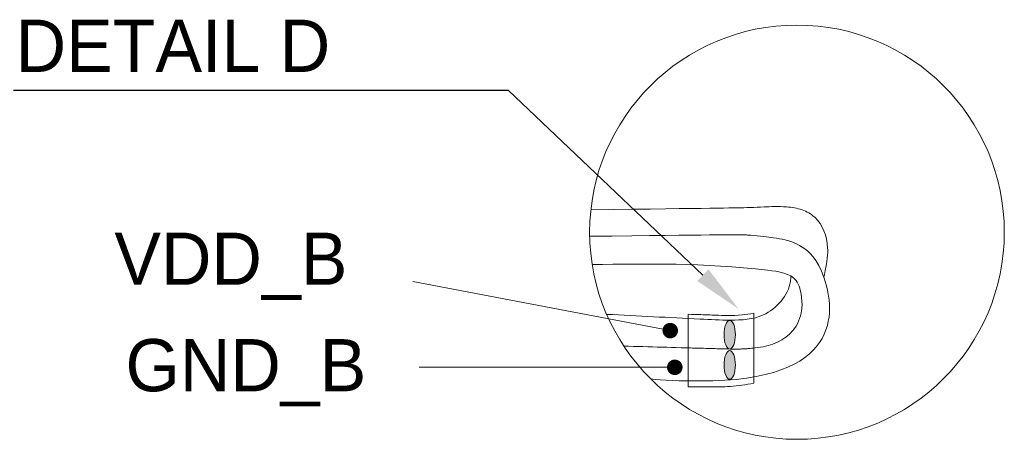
# Model space of a CAD drawing. Header units: inches. Extents: x 0 to 814, y 0 to 621.
# Tile 18 of 37: x 363 to 429, y 248 to 276. Entities that reach past the tile are written whole.
import ezdxf
from ezdxf import colors
from ezdxf.entities.mleader import LeaderData, LeaderLine
from ezdxf.math import Vec2, Vec3

# ---------------------------------------------------------------- set-up
doc = ezdxf.new("R2010")
doc.units = ezdxf.units.IN
doc.header["$LTSCALE"] = 10
doc.header["$MEASUREMENT"] = 0

msp = doc.modelspace()

# ---------------------------------------------------------------- hatches: boundary and pattern name
at = {"lineweight": 15}
h = msp.add_hatch(color=256, dxfattribs=at)
h.dxf.hatch_style = 1
edge = h.paths.add_edge_path()
edge.add_ellipse((410.579, 255.149), major_axis=(0, 0.962), ratio=0.396106, start_angle=0, end_angle=360)
h = msp.add_hatch(color=256, dxfattribs=at)
h.dxf.hatch_style = 1
edge = h.paths.add_edge_path()
edge.add_ellipse((410.579, 253.12), major_axis=(0, 0.962), ratio=0.396106, start_angle=0, end_angle=360)

# ---------------------------------------------------------------- linework, layer by layer
for p, q in [((406.597, 255.422), (389.36, 258.713)), ((407.795, 256.519), (407.795, 251.644)), ((412.189, 256.585), (412.189, 251.893)), ((406.901, 252.962), (389.78, 252.962))]:
    msp.add_line(p, q, dxfattribs=at)
at = {"lineweight": 15, "const_width": 0.52}
for points in [[(406.337, 255.422, 1), (406.857, 255.422, 1)], [(406.641, 252.962, 1), (407.161, 252.962, 1)]]:
    msp.add_lwpolyline(points, format="xyb", close=True, dxfattribs=at)
at = {"lineweight": 15, "ltscale": 2}
msp.add_circle((415.084, 262.018), 13.883, dxfattribs=at)
at = {"lineweight": 15}
for centre in [(410.579, 255.149), (410.579, 255.149), (410.579, 253.12), (410.579, 253.12)]:
    msp.add_ellipse(centre, major_axis=(0, 0.962), ratio=0.396106, dxfattribs=at)
for points, knots in [([(401.283, 263.522), (409.635, 263.627), (410.759, 263.645), (412.186, 263.678), (412.807, 263.718), (413.616, 263.744), (414.471, 263.729), (415.418, 263.586), (416.698, 262.865), (417.219, 261.364), (417.127, 260.181), (416.898, 259.053)], [16.354019, 16.354019, 16.354019, 16.354019, 17.952207, 18.081014, 18.547601, 18.907972, 19.323334, 19.862586, 20.364751, 21.502144, 22.080082, 22.080082, 22.080082, 22.080082]), ([(401.204, 261.743), (409.635, 261.845), (410.759, 261.864), (412.184, 261.816), (412.797, 261.734), (413.551, 261.651), (414.372, 261.501), (415.26, 261.236), (417.394, 259.506), (418.114, 251.985), (408.575, 252.055), (407.382, 252.027), (405.99, 252.107), (405.288, 252.18)], [16.354019, 16.354019, 16.354019, 16.354019, 17.952207, 18.081014, 18.547601, 18.907972, 19.323334, 19.862586, 20.364751, 21.206325, 21.206325, 21.206325, 21.310415, 21.310415, 21.310415, 21.310415]), ([(401.372, 259.847), (405.06, 259.908), (409.391, 259.98), (415.079, 259.223), (415.406, 257.748), (415.46, 256.591), (414.329, 254.011), (410.997, 254.177), (408.91, 254.234), (408.595, 254.242), (406.894, 254.289), (405.192, 254.335), (403.49, 254.381)], [0, 0, 0, 0, 3.130963, 3.67647, 3.979914, 4.226249, 4.615921, 6.055024, 6.310987, 6.310987, 6.310987, 7.693502, 7.693502, 7.693502, 7.693502]), ([(402.339, 256.512), (404.424, 256.406), (406.51, 256.3), (408.595, 256.194), (409.275, 256.159), (410.686, 256.088), (413.122, 256.21), (414.609, 257.892), (414.673, 258.964), (414.673, 259.085)], [-3.219981, -3.219981, -3.219981, -3.219981, 0, 0, 0, 1.049243, 2.179458, 3.663112, 3.8518, 3.8518, 3.8518, 3.8518]), ([(407.795, 251.644), (408.275, 251.643), (409.213, 251.642), (410.685, 251.65), (411.664, 251.803), (412.189, 251.893)], [0, 0, 0, 0, 0.383913, 0.750583, 1.175544, 1.175544, 1.175544, 1.175544])]:
    msp.add_open_spline(points, degree=3, knots=knots, dxfattribs=at)
for points in [[(407.795, 256.519), (408.653, 256.494), (409.622, 256.457), (410.455, 256.438), (411.402, 256.472), (412.189, 256.585)], [(407.795, 254.264), (408.977, 254.232), (409.975, 254.201), (411.179, 254.187), (411.661, 254.203), (412.19, 254.253)]]:
    msp.add_spline(points, degree=3, dxfattribs=at)

# ---------------------------------------------------------------- texts
at = {"lineweight": 15, "char_height": 3.5, "attachment_point": 1}
for s, width, insert in [('DETAIL D', 34.24637, (362.763, 276.265)), ('VDD_B', 30.24815, (369.372, 261.992)), ('GND_B', 30.24815, (370.119, 254.854))]:
    msp.add_mtext_dynamic_manual_height_columns(s, width=width, gutter_width=42.333, heights=[0], dxfattribs=dict(at, insert=insert))

# ---------------------------------------------------------------- leaders
at = {"lineweight": 15}
ml = msp.add_multileader_mtext('Standard', dxfattribs=at)
ml.set_content('', color=256)
ml.set_leader_properties()
ml.build(insert=Vec2(0, 0))
ml.multileader.update_dxf_attribs({"text_right_attachment_type": 6, "dogleg_length": 0.36, "arrow_head_size": 3.3})
ctx = ml.context
ctx.base_point, ctx.char_height, ctx.arrow_head_size, ctx.landing_gap_size, ctx.plane_origin = Vec3(362.549, 271.58), 0.124, 3.3, 0.0622, Vec3(369.644, 303.774)
ctx.right_attachment, ctx.text_align_type = 6, 2
notes = []
notes.append((ctx, [(1, (1, 1, 0), (395.777, 271.518), (-1, 0), 33.104, [(0, [(411.175, 256.87)], 0, [])])]))
ctx.mtext.insert, ctx.mtext.alignment, ctx.mtext.flow_direction = Vec3(362.611, 271.642), 3, 5
for ctx, leaders in notes:
    for number, flags, end, landing, length, lines in leaders:
        leader = LeaderData()
        leader.index, (leader.has_last_leader_line, leader.has_dogleg_vector, leader.attachment_direction) = number, flags
        leader.last_leader_point, leader.dogleg_vector, leader.dogleg_length = Vec3(end), Vec3(landing), length
        for number, points, colour, breaks in lines:
            line = LeaderLine()
            line.index, line.vertices, line.color, line.breaks = number, Vec3.list(points), colors.encode_raw_color(colour), breaks
            leader.lines.append(line)
        ctx.leaders.append(leader)

doc.saveas('drawing.dxf')
